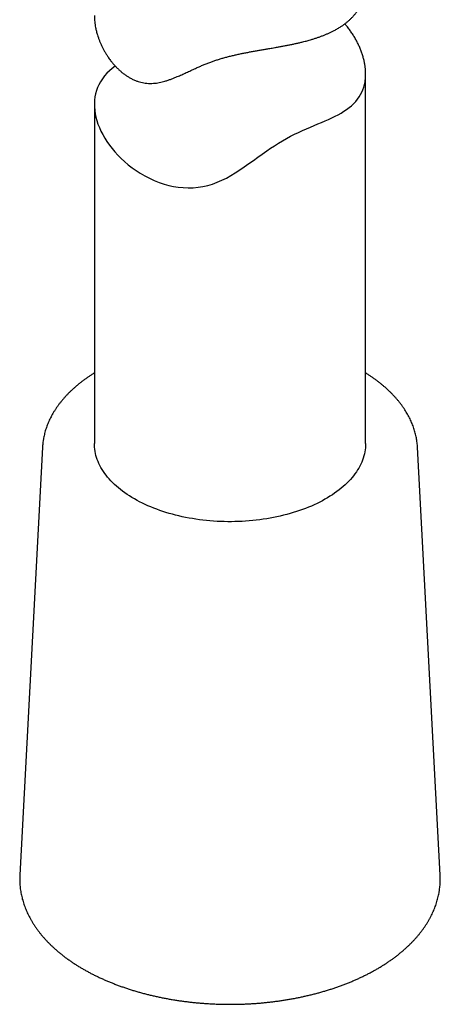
# Model space of a CAD drawing. Header units: millimetres. Extents: x 8 to 651, y 12 to 732.
# Tile 5 of 39: x 593 to 616, y 73 to 128. Entities that reach past the tile are written whole.
import ezdxf

# ---------------------------------------------------------------- set-up
doc = ezdxf.new("R2010")
doc.units = ezdxf.units.MM

msp = doc.modelspace()

# ---------------------------------------------------------------- linework, layer by layer
at = {"color": 7, "linetype": 'Continuous', "lineweight": 30}
for p, q in [((611.882, 104.13), (611.882, 124.546)), ((596.882, 122.861), (596.882, 104.13)), ((594.016, 103.923), (592.76, 80.265)), ((594.016, 103.925), (594.016, 103.923)), ((614.748, 103.923), (614.748, 103.927)), ((616.004, 80.265), (614.748, 103.923))]:
    msp.add_line(p, q, dxfattribs=at)
at = {"color": 7, "linetype": 'Continuous', "lineweight": 30, "flags": 128}
for points in [[(598.036, 124.994), (598.03, 124.99), (597.868, 124.863), (597.716, 124.729), (597.577, 124.59), (597.447, 124.442), (597.33, 124.288), (597.227, 124.128), (597.135, 123.961), (597.063, 123.8), (597.002, 123.633), (596.953, 123.462), (596.917, 123.287), (596.893, 123.104), (596.883, 122.919), (596.885, 122.73), (596.901, 122.536), (596.928, 122.352), (596.967, 122.163), (597.019, 121.974), (597.082, 121.784), (597.158, 121.59), (597.246, 121.395), (597.345, 121.202), (597.457, 121.007), (597.579, 120.816), (597.713, 120.625), (597.858, 120.436), (598.014, 120.251), (598.183, 120.066), (598.363, 119.885), (598.553, 119.71), (598.755, 119.538), (598.966, 119.373), (599.19, 119.214), (599.424, 119.063), (599.667, 118.921), (599.923, 118.788), (600.188, 118.666), (600.462, 118.558), (600.746, 118.463), (601.002, 118.393), (601.262, 118.337), (601.525, 118.295), (601.797, 118.268), (602.071, 118.258), (602.346, 118.266), (602.615, 118.29), (602.883, 118.332), (603.148, 118.391), (603.415, 118.47), (603.676, 118.566), (603.932, 118.677), (604.181, 118.802), (604.425, 118.938), (604.665, 119.084), (604.919, 119.248), (605.171, 119.419), (605.425, 119.596), (605.679, 119.777), (605.922, 119.951), (606.168, 120.126), (606.417, 120.3), (606.627, 120.443), (606.84, 120.584), (607.056, 120.721), (607.28, 120.856), (607.506, 120.985), (607.733, 121.107), (607.955, 121.219), (608.176, 121.325), (608.394, 121.425), (608.613, 121.522), (608.828, 121.614), (609.037, 121.702), (609.246, 121.79), (609.449, 121.876), (609.644, 121.96), (609.832, 122.044), (610.016, 122.129), (610.193, 122.215), (610.361, 122.302), (610.523, 122.393), (610.679, 122.488), (610.828, 122.588), (610.967, 122.691), (611.098, 122.799), (611.221, 122.913), (611.333, 123.033), (611.436, 123.158), (611.53, 123.29), (611.605, 123.415), (611.671, 123.545), (611.729, 123.679), (611.778, 123.821), (611.818, 123.967), (611.848, 124.118), (611.848, 124.118)], [(611.882, 104.13), (611.882, 104.117), (611.879, 104.002), (611.87, 103.888), (611.857, 103.774), (611.838, 103.66), (611.814, 103.547), (611.784, 103.434), (611.75, 103.321), (611.71, 103.209), (611.666, 103.098), (611.616, 102.987), (611.561, 102.877), (611.501, 102.768), (611.437, 102.66), (611.367, 102.553), (611.292, 102.448), (611.213, 102.343), (611.129, 102.239), (611.04, 102.137), (610.947, 102.036), (610.849, 101.937), (610.746, 101.839), (610.639, 101.743), (610.528, 101.649), (610.412, 101.556), (610.293, 101.465), (610.169, 101.376), (610.041, 101.288), (609.909, 101.203), (609.773, 101.12), (609.634, 101.039), (609.49, 100.96), (609.344, 100.883), (609.193, 100.809), (609.04, 100.737), (608.883, 100.667), (608.723, 100.599), (608.56, 100.534), (608.394, 100.472), (608.226, 100.412), (608.054, 100.355), (607.88, 100.3), (607.704, 100.248), (607.525, 100.199), (607.345, 100.152), (607.162, 100.109), (606.977, 100.068), (606.79, 100.03), (606.602, 99.994), (606.412, 99.962), (606.221, 99.932), (606.028, 99.906), (605.834, 99.882), (605.64, 99.862), (605.444, 99.844), (605.248, 99.829), (605.051, 99.818), (604.853, 99.809), (604.656, 99.803), (604.458, 99.801), (604.26, 99.801), (604.062, 99.804), (603.864, 99.811), (603.667, 99.82), (603.47, 99.832), (603.274, 99.848), (603.078, 99.866), (602.884, 99.888), (602.69, 99.912), (602.498, 99.939), (602.307, 99.969), (602.118, 100.002), (601.93, 100.038), (601.743, 100.077), (601.559, 100.119), (601.377, 100.163), (601.196, 100.21), (601.018, 100.26), (600.842, 100.313), (600.669, 100.368), (600.498, 100.426), (600.33, 100.487), (600.165, 100.55), (600.003, 100.615), (599.844, 100.683), (599.688, 100.753), (599.535, 100.826), (599.385, 100.901), (599.24, 100.978), (599.097, 101.058), (598.959, 101.139), (598.824, 101.223), (598.693, 101.309), (598.566, 101.396), (598.443, 101.486), (598.324, 101.577), (598.209, 101.671), (598.099, 101.766), (597.993, 101.862), (597.892, 101.96), (597.795, 102.06), (597.702, 102.161), (597.615, 102.264), (597.532, 102.367), (597.453, 102.472), (597.38, 102.578), (597.311, 102.686), (597.248, 102.794), (597.189, 102.903), (597.136, 103.013), (597.087, 103.124), (597.044, 103.236), (597.005, 103.348), (596.972, 103.46), (596.944, 103.573), (596.921, 103.687), (596.904, 103.801), (596.891, 103.915), (596.884, 104.029), (596.882, 104.13)]]:
    msp.add_lwpolyline(points, dxfattribs=at)
at = {"color": 7, "linetype": 'Continuous', "lineweight": 30}
for points, knots in [([(596.883, 127.787), (596.883, 127.768), (596.882, 127.7), (596.888, 127.582), (596.901, 127.431), (596.921, 127.278), (596.951, 127.106), (596.993, 126.917), (597.046, 126.728), (597.102, 126.558), (597.159, 126.404), (597.222, 126.251), (597.292, 126.098), (597.368, 125.945), (597.451, 125.793), (597.54, 125.644), (597.647, 125.479), (597.761, 125.32), (597.881, 125.167), (597.995, 125.036), (598.114, 124.909), (598.239, 124.786), (598.37, 124.67), (598.508, 124.56), (598.652, 124.457), (598.807, 124.36), (598.972, 124.27), (599.139, 124.195), (599.302, 124.135), (599.458, 124.09), (599.616, 124.057), (599.786, 124.035), (599.965, 124.027), (600.143, 124.034), (600.312, 124.052), (600.47, 124.079), (600.628, 124.114), (600.79, 124.157), (600.957, 124.209), (601.127, 124.269), (601.297, 124.335), (601.493, 124.415), (601.714, 124.512), (601.963, 124.626), (602.217, 124.744), (602.452, 124.853), (602.668, 124.95), (602.863, 125.035), (603.062, 125.117), (603.26, 125.194), (603.455, 125.264), (603.647, 125.329), (603.844, 125.39), (604.046, 125.448), (604.252, 125.504), (604.462, 125.557), (604.675, 125.607), (604.888, 125.654), (605.1, 125.698), (605.311, 125.739), (605.522, 125.779), (605.735, 125.818), (605.947, 125.856), (606.16, 125.893), (606.373, 125.929), (606.604, 125.969), (606.832, 126.009), (607.055, 126.048), (607.255, 126.084), (607.452, 126.122), (607.648, 126.16), (607.842, 126.2), (608.033, 126.241), (608.222, 126.284), (608.428, 126.334), (608.65, 126.391), (608.865, 126.452), (609.055, 126.511), (609.222, 126.566), (609.386, 126.623), (609.546, 126.684), (609.702, 126.747), (609.855, 126.814), (610.003, 126.884), (610.163, 126.965), (610.336, 127.061), (610.503, 127.164), (610.65, 127.265), (610.778, 127.359), (610.899, 127.457), (611.014, 127.56), (611.123, 127.666), (611.226, 127.777), (611.322, 127.892), (611.421, 128.023), (611.517, 128.17), (611.6, 128.319), (611.665, 128.455), (611.717, 128.581), (611.762, 128.71), (611.8, 128.842), (611.831, 128.977), (611.855, 129.114), (611.872, 129.254), (611.881, 129.384), (611.881, 129.468), (611.88, 129.504)], [0, 0, 0, 0, 0.003675, 0.013016, 0.022357, 0.031739, 0.04112, 0.053748, 0.06586, 0.075015, 0.084169, 0.093356, 0.102542, 0.111825, 0.121108, 0.130424, 0.13974, 0.152258, 0.161311, 0.170365, 0.179459, 0.188553, 0.197744, 0.206935, 0.216191, 0.225447, 0.235688, 0.245962, 0.25464, 0.263317, 0.272103, 0.280888, 0.291123, 0.301399, 0.31007, 0.318741, 0.327469, 0.336198, 0.34565, 0.355102, 0.364584, 0.374065, 0.387608, 0.401161, 0.414836, 0.428524, 0.438291, 0.448057, 0.457871, 0.467685, 0.476416, 0.485147, 0.493946, 0.502746, 0.511693, 0.520639, 0.529661, 0.538683, 0.547406, 0.556129, 0.564912, 0.573696, 0.582592, 0.59149, 0.600438, 0.609386, 0.620954, 0.629709, 0.638465, 0.647256, 0.656048, 0.664944, 0.673839, 0.682768, 0.691696, 0.703698, 0.715481, 0.724383, 0.733284, 0.742215, 0.751146, 0.760167, 0.769188, 0.77824, 0.787291, 0.799449, 0.812298, 0.822024, 0.831749, 0.841514, 0.85128, 0.861172, 0.871064, 0.881, 0.890936, 0.90431, 0.916749, 0.926163, 0.935578, 0.945031, 0.954484, 0.964058, 0.973632, 0.983247, 0.992863, 1, 1, 1, 1]), ([(611.848, 124.118), (611.856, 124.176), (611.873, 124.292), (611.883, 124.472), (611.882, 124.659), (611.868, 124.85), (611.843, 125.047), (611.805, 125.249), (611.754, 125.454), (611.692, 125.658), (611.619, 125.862), (611.536, 126.065), (611.441, 126.267), (611.335, 126.468), (611.217, 126.668), (611.088, 126.866), (610.947, 127.059), (610.826, 127.212), (610.749, 127.297), (610.726, 127.322)], [0, 0, 0, 0, 0.059767, 0.120249, 0.180763, 0.241246, 0.302819, 0.364422, 0.425997, 0.488301, 0.548065, 0.608384, 0.668727, 0.729048, 0.790217, 0.85141, 0.912578, 0.974341, 1, 1, 1, 1]), ([(596.882, 108.022), (596.872, 108.016), (596.811, 107.978), (596.701, 107.907), (596.552, 107.808), (596.407, 107.706), (596.266, 107.603), (596.128, 107.498), (595.995, 107.391), (595.865, 107.282), (595.739, 107.171), (595.617, 107.059), (595.499, 106.945), (595.385, 106.829), (595.275, 106.712), (595.17, 106.593), (595.069, 106.473), (594.972, 106.351), (594.88, 106.229), (594.792, 106.105), (594.709, 105.98), (594.63, 105.853), (594.556, 105.726), (594.487, 105.598), (594.422, 105.469), (594.362, 105.34), (594.307, 105.209), (594.256, 105.078), (594.21, 104.947), (594.169, 104.815), (594.132, 104.682), (594.101, 104.549), (594.078, 104.438), (594.066, 104.37), (594.062, 104.347)], [0, 0, 0, 0, 0.006182, 0.039239, 0.072297, 0.105353, 0.138405, 0.17145, 0.204486, 0.237508, 0.270513, 0.303498, 0.336458, 0.369388, 0.402283, 0.43514, 0.467951, 0.500713, 0.533419, 0.566066, 0.598647, 0.631158, 0.663596, 0.695957, 0.728238, 0.760437, 0.792554, 0.824589, 0.856543, 0.888419, 0.92022, 0.95195, 0.983617, 1, 1, 1, 1]), ([(614.747, 103.927), (614.745, 103.963), (614.74, 104.043), (614.727, 104.168), (614.71, 104.301), (614.687, 104.434), (614.659, 104.567), (614.627, 104.699), (614.59, 104.831), (614.549, 104.962), (614.502, 105.093), (614.452, 105.223), (614.396, 105.352), (614.336, 105.481), (614.271, 105.609), (614.202, 105.737), (614.128, 105.863), (614.049, 105.988), (613.966, 106.113), (613.879, 106.236), (613.786, 106.358), (613.69, 106.479), (613.589, 106.598), (613.484, 106.716), (613.375, 106.833), (613.261, 106.948), (613.144, 107.062), (613.022, 107.174), (612.896, 107.284), (612.766, 107.393), (612.633, 107.5), (612.495, 107.605), (612.354, 107.708), (612.209, 107.809), (612.061, 107.909), (611.952, 107.979), (611.891, 108.017), (611.882, 108.022)], [0, 0, 0, 0, 0.0230919, 0.0517135, 0.0803538, 0.1090215, 0.1377251, 0.1664721, 0.1952697, 0.2241239, 0.25304, 0.2820223, 0.311074, 0.3401976, 0.3693941, 0.3986638, 0.4280062, 0.4574196, 0.4869019, 0.51645, 0.5460606, 0.5757297, 0.605453, 0.6352261, 0.6650444, 0.6949032, 0.724798, 0.7547243, 0.7846779, 0.8146546, 0.8446508, 0.8746628, 0.9046874, 0.9347216, 0.9647628, 0.9948086, 1, 1, 1, 1]), ([(594.062, 104.347), (594.058, 104.322), (594.047, 104.253), (594.033, 104.139), (594.022, 104.023), (594.018, 103.952), (594.017, 103.925)], [0, 0, 0, 0, 0.178231, 0.494891, 0.811229, 1, 1, 1, 1]), ([(592.76, 80.266), (592.758, 80.22), (592.754, 80.128), (592.754, 79.989), (592.758, 79.848), (592.767, 79.707), (592.78, 79.567), (592.798, 79.426), (592.821, 79.286), (592.849, 79.146), (592.881, 79.007), (592.918, 78.868), (592.96, 78.729), (593.006, 78.591), (593.058, 78.454), (593.113, 78.317), (593.174, 78.18), (593.239, 78.045), (593.308, 77.91), (593.382, 77.776), (593.461, 77.643), (593.545, 77.511), (593.632, 77.38), (593.725, 77.25), (593.822, 77.121), (593.923, 76.993), (594.028, 76.867), (594.138, 76.742), (594.252, 76.619), (594.371, 76.496), (594.493, 76.376), (594.62, 76.257), (594.75, 76.14), (594.885, 76.024), (595.023, 75.91), (595.165, 75.798), (595.312, 75.687), (595.461, 75.579), (595.615, 75.472), (595.772, 75.368), (595.932, 75.265), (596.096, 75.164), (596.263, 75.066), (596.434, 74.97), (596.608, 74.875), (596.784, 74.783), (596.964, 74.693), (597.147, 74.606), (597.333, 74.52), (597.521, 74.437), (597.713, 74.356), (597.907, 74.278), (598.103, 74.202), (598.302, 74.128), (598.504, 74.057), (598.708, 73.988), (598.914, 73.922), (599.122, 73.858), (599.332, 73.797), (599.544, 73.738), (599.759, 73.682), (599.975, 73.628), (600.193, 73.577), (600.412, 73.529), (600.633, 73.483), (600.856, 73.44), (601.08, 73.399), (601.305, 73.361), (601.531, 73.326), (601.759, 73.294), (601.987, 73.264), (602.217, 73.237), (602.447, 73.213), (602.679, 73.191), (602.91, 73.173), (603.143, 73.157), (603.376, 73.143), (603.609, 73.133), (603.843, 73.125), (604.077, 73.12), (604.311, 73.118), (604.545, 73.118), (604.778, 73.122), (605.012, 73.128), (605.246, 73.137), (605.479, 73.148), (605.712, 73.162), (605.944, 73.18), (606.175, 73.199), (606.406, 73.222), (606.636, 73.247), (606.866, 73.275), (607.094, 73.306), (607.321, 73.34), (607.547, 73.376), (607.772, 73.415), (607.995, 73.456), (608.217, 73.5), (608.437, 73.547), (608.656, 73.597), (608.873, 73.649), (609.089, 73.703), (609.302, 73.76), (609.514, 73.82), (609.723, 73.882), (609.931, 73.947), (610.136, 74.014), (610.339, 74.084), (610.539, 74.156), (610.737, 74.231), (610.933, 74.308), (611.126, 74.387), (611.316, 74.469), (611.503, 74.553), (611.688, 74.639), (611.87, 74.728), (612.049, 74.819), (612.224, 74.912), (612.397, 75.007), (612.566, 75.104), (612.732, 75.204), (612.895, 75.305), (613.054, 75.409), (613.21, 75.514), (613.362, 75.621), (613.511, 75.731), (613.655, 75.842), (613.796, 75.955), (613.934, 76.07), (614.067, 76.187), (614.196, 76.305), (614.321, 76.425), (614.442, 76.546), (614.559, 76.669), (614.672, 76.794), (614.78, 76.92), (614.885, 77.047), (614.984, 77.176), (615.08, 77.306), (615.17, 77.437), (615.257, 77.569), (615.338, 77.702), (615.415, 77.836), (615.488, 77.971), (615.556, 78.107), (615.619, 78.244), (615.677, 78.381), (615.731, 78.519), (615.78, 78.658), (615.825, 78.797), (615.864, 78.936), (615.899, 79.076), (615.929, 79.213), (615.945, 79.304), (615.952, 79.348)], [0, 0, 0, 0, 0.006135, 0.012496, 0.018855, 0.025215, 0.031576, 0.037941, 0.044311, 0.050688, 0.057073, 0.063467, 0.069872, 0.076288, 0.082717, 0.089158, 0.095614, 0.102083, 0.108565, 0.115062, 0.121573, 0.128097, 0.134633, 0.141183, 0.147743, 0.154315, 0.160897, 0.167489, 0.174089, 0.180697, 0.187311, 0.193932, 0.200559, 0.207189, 0.213824, 0.220462, 0.227103, 0.233746, 0.24039, 0.247036, 0.253682, 0.260329, 0.266975, 0.273622, 0.280268, 0.286913, 0.293557, 0.3002, 0.306842, 0.313483, 0.320122, 0.32676, 0.333397, 0.340032, 0.346666, 0.353298, 0.359929, 0.366558, 0.373186, 0.379812, 0.386437, 0.393061, 0.399684, 0.406305, 0.412926, 0.419545, 0.426163, 0.43278, 0.439396, 0.446012, 0.452626, 0.45924, 0.465854, 0.472466, 0.479078, 0.48569, 0.492301, 0.498913, 0.505523, 0.512134, 0.518744, 0.525355, 0.531965, 0.538576, 0.545187, 0.551798, 0.558409, 0.565021, 0.571633, 0.578245, 0.584859, 0.591472, 0.598087, 0.604702, 0.611318, 0.617935, 0.624553, 0.631172, 0.637793, 0.644414, 0.651036, 0.65766, 0.664285, 0.670912, 0.67754, 0.684169, 0.6908, 0.697433, 0.704067, 0.710703, 0.71734, 0.723979, 0.730619, 0.737261, 0.743905, 0.75055, 0.757196, 0.763844, 0.770492, 0.777142, 0.783793, 0.790444, 0.797095, 0.803747, 0.810398, 0.817048, 0.823697, 0.830345, 0.83699, 0.843632, 0.850271, 0.856906, 0.863536, 0.870161, 0.876779, 0.88339, 0.889993, 0.896587, 0.903171, 0.909744, 0.916306, 0.922856, 0.929393, 0.935917, 0.942427, 0.948923, 0.955405, 0.961872, 0.968326, 0.974766, 0.981192, 0.987607, 0.99401, 1, 1, 1, 1]), ([(615.952, 79.348), (615.957, 79.374), (615.968, 79.447), (615.984, 79.567), (615.997, 79.707), (616.006, 79.848), (616.01, 79.989), (616.01, 80.129), (616.006, 80.221), (616.004, 80.267)], [0, 0, 0, 0, 0.0857051, 0.2390748, 0.3923086, 0.5454078, 0.6984113, 0.8513592, 1, 1, 1, 1])]:
    msp.add_open_spline(points, degree=3, knots=knots, dxfattribs=at)

doc.saveas('drawing.dxf')
